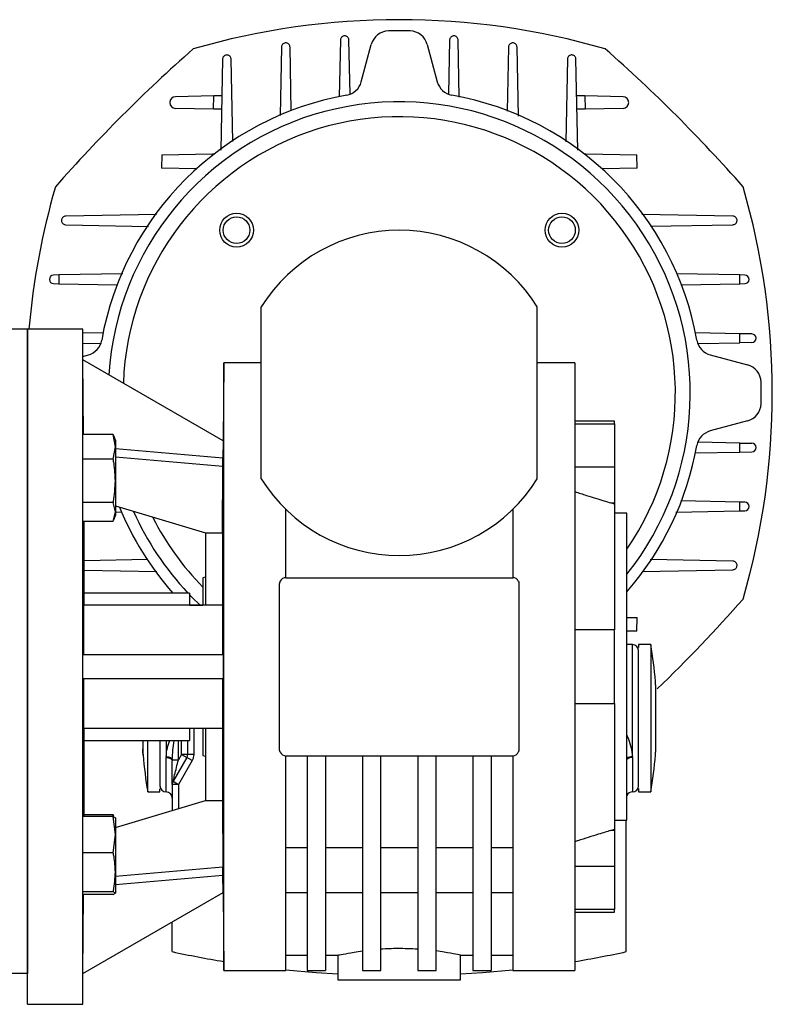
# Model space of a CAD drawing. Header units: millimetres. Extents: x 0 to 420, y 0 to 297.
# Tile 71 of 72: x 320.55 to 327.36, y 227.27 to 236.17. Entities that reach past the tile are written whole.
import ezdxf

# ---------------------------------------------------------------- set-up
doc = ezdxf.new("R2010")
doc.units = ezdxf.units.MM

msp = doc.modelspace()

# ---------------------------------------------------------------- linework, layer by layer
at = {"color": 7, "linetype": 'Continuous', "lineweight": 25}
for p, q in [((323.44813, 235.9841), (323.43808, 235.47271)), ((323.53539, 235.49668), (323.52582, 235.9841)), ((323.63718, 235.60688), (323.72753, 235.94408)), ((324.23441, 235.94408), (324.32477, 235.60688)), ((324.43612, 235.9841), (324.42657, 235.49784)), ((324.52395, 235.46815), (324.51382, 235.9841)), ((322.91528, 235.92084), (322.90311, 235.30143)), ((323.00431, 235.34328), (322.99297, 235.92084)), ((324.96897, 235.92084), (324.95762, 235.34248)), ((325.05893, 235.29627), (325.04667, 235.92084)), ((322.38242, 235.81178), (322.36624, 234.98779)), ((322.47472, 235.06805), (322.46012, 235.81178)), ((325.50183, 235.81178), (325.48714, 235.06388)), ((325.59565, 234.99019), (325.57952, 235.81178)), ((322.30283, 235.47898), (321.95666, 235.47218)), ((322.3005, 235.35999), (322.30283, 235.47898)), ((322.37592, 235.48042), (322.30283, 235.47898)), ((325.65911, 235.47898), (325.58603, 235.48042)), ((325.65911, 235.47898), (325.66145, 235.35999)), ((326.00528, 235.47218), (325.65911, 235.47898)), ((322.3005, 235.35999), (321.95666, 235.36674)), ((322.37352, 235.35856), (322.3005, 235.35999)), ((325.66145, 235.35999), (325.58842, 235.35856)), ((326.00528, 235.36674), (325.66145, 235.35999)), ((321.8316, 234.94741), (322.29257, 234.95646)), ((322.29232, 234.94377), (322.29257, 234.95646)), ((322.29257, 234.95646), (322.30903, 234.95679)), ((325.65291, 234.95679), (325.66937, 234.95646)), ((325.66937, 234.95646), (326.13035, 234.94741)), ((325.66937, 234.95646), (325.66962, 234.94377)), ((321.8316, 234.94741), (321.82921, 234.82586)), ((326.13273, 234.82586), (326.13035, 234.94741)), ((322.14528, 234.81965), (321.82921, 234.82586)), ((326.13273, 234.82586), (325.81666, 234.81965)), ((321.78484, 234.40874), (320.96326, 234.39261)), ((326.99869, 234.39261), (326.17471, 234.40879)), ((320.96326, 234.31491), (321.71115, 234.30023)), ((326.25496, 234.30031), (326.99869, 234.31491)), ((320.90042, 233.86066), (320.85419, 233.85976)), ((321.47876, 233.87202), (320.90042, 233.86066)), ((320.90042, 233.86066), (320.90042, 233.78115)), ((327.06152, 233.86066), (326.48834, 233.87192)), ((327.06152, 233.78115), (327.06152, 233.86066)), ((327.10775, 233.85976), (327.06152, 233.86066)), ((320.85419, 233.78206), (320.90042, 233.78115)), ((320.90042, 233.78115), (321.43255, 233.7707)), ((326.53019, 233.77072), (327.06152, 233.78115)), ((327.06152, 233.78115), (327.10775, 233.78206)), ((322.7321, 232.01698), (322.7321, 233.57113)), ((325.22984, 232.01698), (325.22984, 233.57113)), ((320.61735, 233.37132), (320.41251, 233.37132)), ((321.11689, 233.37132), (320.61735, 233.37132)), ((320.61735, 227.26572), (320.61735, 233.37132)), ((320.61735, 233.37132), (320.61735, 227.54325)), ((321.11933, 233.09239), (321.11689, 233.37132)), ((321.11689, 227.26572), (321.11689, 233.37132)), ((321.30688, 233.33704), (321.11723, 233.33331)), ((327.06152, 233.32905), (326.65962, 233.33695)), ((327.06152, 233.24706), (327.06152, 233.32905)), ((327.17102, 233.3269), (327.06152, 233.32905)), ((321.11802, 233.24279), (321.27719, 233.23966)), ((326.68359, 233.23964), (327.06152, 233.24706)), ((327.17102, 233.24921), (327.06152, 233.24706)), ((321.11905, 233.1247), (321.16816, 233.13785)), ((321.12518, 232.41899), (321.11931, 233.09239)), ((322.38739, 232.36027), (321.11931, 233.09239)), ((326.79379, 233.13785), (327.13099, 233.0475)), ((322.39352, 233.06604), (322.38736, 232.36029)), ((322.7321, 233.06604), (322.39352, 233.06604)), ((322.39352, 230.31852), (322.39352, 233.06604)), ((325.56843, 233.06604), (325.22984, 233.06604)), ((325.56843, 233.06604), (325.56843, 227.571)), ((325.92921, 232.53873), (325.56843, 232.53873)), ((325.56843, 232.51362), (325.92921, 232.51362)), ((325.92921, 232.51362), (325.92921, 232.53873)), ((325.92921, 232.51362), (325.92921, 232.12244)), ((327.13099, 232.54062), (326.79379, 232.45026)), ((321.39369, 232.41899), (321.11974, 232.41899)), ((321.41292, 232.30714), (321.39369, 232.41899)), ((321.39369, 232.41899), (321.39706, 232.40416)), ((321.41292, 232.36739), (321.39925, 232.40496)), ((321.39369, 232.19529), (321.41292, 232.30714)), ((321.41292, 232.36739), (321.41292, 232.30714)), ((321.41292, 232.30714), (321.41292, 231.9987)), ((322.38603, 232.20421), (321.41292, 232.28934)), ((322.38739, 232.36027), (322.38603, 232.20421)), ((327.06152, 232.34106), (326.68475, 232.34846)), ((327.06152, 232.25907), (327.06152, 232.34106)), ((327.06152, 232.34106), (327.17102, 232.33891)), ((321.39369, 232.19529), (321.11919, 232.19529)), ((321.41292, 232.21553), (322.38608, 232.13039)), ((326.65506, 232.25108), (327.06152, 232.25907)), ((327.06152, 232.25907), (327.17102, 232.26122)), ((322.38117, 231.5295), (322.38608, 232.13039)), ((325.92921, 232.12244), (325.56843, 232.12244)), ((325.92921, 232.12244), (325.92921, 231.79999)), ((321.41292, 231.9987), (321.41292, 231.71738)), ((321.39369, 231.80212), (321.12158, 231.80212)), ((321.41292, 231.71738), (321.39369, 231.80212)), ((321.41292, 231.77384), (322.227, 231.5295)), ((325.92921, 231.78705), (325.89373, 231.79999)), ((325.89373, 231.79999), (325.92921, 231.79999)), ((325.92921, 231.79999), (325.92921, 231.78705)), ((325.92921, 231.78705), (325.92921, 230.65155)), ((327.06152, 231.80696), (326.52939, 231.81741)), ((327.06152, 231.72746), (327.06152, 231.80696)), ((327.10775, 231.80606), (327.06152, 231.80696)), ((321.39369, 231.63265), (321.41292, 231.71738)), ((321.39925, 231.64668), (321.41292, 231.68425)), ((321.41292, 231.71739), (321.4736, 231.7162)), ((321.41292, 231.71738), (321.41292, 231.68425)), ((322.95412, 231.12335), (322.95412, 231.74092)), ((325.00782, 231.74092), (325.00782, 231.12335)), ((326.04022, 231.70615), (325.92921, 231.70615)), ((326.04022, 228.93089), (326.04022, 231.70615)), ((326.48319, 231.7161), (327.06152, 231.72746)), ((327.06152, 231.72746), (327.10775, 231.72836)), ((321.39369, 231.63265), (321.12495, 231.63265)), ((321.129, 230.87357), (321.129, 231.63265)), ((322.227, 231.5295), (322.38117, 231.5295)), ((322.227, 231.5295), (322.227, 230.87357)), ((322.38117, 231.5295), (322.38117, 230.87357)), ((321.70698, 231.28781), (321.129, 231.27646)), ((326.99869, 231.2732), (326.25079, 231.28789)), ((321.129, 231.19226), (321.78724, 231.17933)), ((322.227, 231.1273), (322.2048, 231.12136)), ((326.17711, 231.17938), (326.99869, 231.19551)), ((322.2048, 231.12136), (322.2048, 230.88024)), ((322.89862, 229.5692), (322.89862, 231.06784)), ((322.95412, 231.12335), (325.00782, 231.12335)), ((325.06333, 231.06784), (325.06333, 229.5692)), ((322.08269, 230.98458), (321.129, 230.98458)), ((322.08269, 230.98458), (322.08269, 230.87751)), ((322.38608, 230.87357), (321.12608, 230.87357)), ((322.08269, 230.87357), (322.2048, 230.87357)), ((326.04022, 230.76408), (326.13273, 230.76226)), ((326.13035, 230.64071), (326.13273, 230.76226)), ((325.92921, 230.65155), (325.56843, 230.65155)), ((325.92921, 229.98549), (325.92921, 230.65155)), ((326.13035, 230.64071), (326.04022, 230.63894)), ((326.09018, 230.51834), (326.04022, 230.51834)), ((326.09018, 229.49663), (326.09018, 230.51834)), ((326.25669, 230.51834), (326.14568, 230.51834)), ((326.14568, 230.51834), (326.14568, 230.49135)), ((326.25669, 230.51834), (326.25669, 229.18621)), ((321.11931, 230.20751), (321.11931, 230.42953)), ((321.11931, 230.42953), (322.38739, 230.42953)), ((326.14568, 229.24172), (326.14568, 230.46283)), ((322.39352, 227.571), (322.39352, 230.31852)), ((322.38739, 230.20751), (321.11931, 230.20751)), ((326.30223, 229.57475), (326.30223, 230.1298)), ((325.56843, 229.98549), (325.92921, 229.98549)), ((325.92921, 229.98549), (325.92921, 228.84999)), ((321.12608, 229.76347), (322.38608, 229.76347)), ((321.129, 228.96469), (321.129, 229.76347)), ((322.08269, 229.76347), (322.2048, 229.76347)), ((322.08269, 229.76347), (322.08269, 229.65246)), ((322.12154, 229.76347), (322.12154, 229.52469)), ((322.2048, 229.75693), (322.2048, 229.51568)), ((322.227, 229.76347), (322.227, 229.10754)), ((322.38117, 229.76347), (322.38117, 229.10754)), ((321.129, 229.65246), (322.08269, 229.65246)), ((321.65971, 229.65246), (321.65971, 229.57475)), ((321.70525, 229.18621), (321.70525, 229.65246)), ((321.87177, 229.65246), (321.87177, 229.49663)), ((321.98278, 229.47662), (321.98278, 229.65246)), ((322.01053, 229.52469), (322.01053, 229.65246)), ((322.06604, 229.65246), (322.06604, 229.52469)), ((322.01053, 229.52469), (321.98278, 229.47662)), ((322.06604, 229.52469), (322.01053, 229.52469)), ((322.01053, 229.52469), (322.0586, 229.49693)), ((322.12154, 229.52469), (322.06604, 229.52469)), ((321.87193, 229.50551), (321.87177, 229.49663)), ((321.87177, 229.18621), (321.87177, 229.49663)), ((321.92736, 229.47662), (321.92727, 229.46699)), ((321.92736, 229.47662), (321.98278, 229.47662)), ((322.0586, 229.49693), (321.93471, 229.28235)), ((322.10667, 229.46918), (321.98278, 229.2546)), ((322.10667, 229.46918), (322.0586, 229.49693)), ((322.2048, 229.51568), (322.227, 229.50974)), ((322.95412, 228.37573), (322.95412, 229.51369)), ((322.95412, 229.51369), (325.00782, 229.51369)), ((323.14839, 229.51369), (323.14839, 227.571)), ((323.31491, 229.51369), (323.31491, 227.571)), ((323.64794, 229.51369), (323.64794, 227.571)), ((323.81446, 227.571), (323.81446, 229.51369)), ((324.14749, 229.51369), (324.14749, 227.571)), ((324.314, 227.571), (324.314, 229.51369)), ((324.64704, 229.51369), (324.64704, 227.571)), ((324.81355, 229.51369), (324.81355, 227.571)), ((325.00782, 229.51369), (325.00782, 228.37573)), ((326.09018, 229.49663), (326.09001, 229.50551)), ((326.09018, 229.49663), (326.09018, 229.18621)), ((321.98278, 229.2546), (321.92727, 229.2546)), ((321.92727, 229.2546), (321.92727, 229.01969)), ((321.93471, 229.28235), (321.98278, 229.2546)), ((321.98278, 229.2546), (321.98278, 229.03423)), ((321.70525, 229.18621), (321.81626, 229.18621)), ((321.81626, 229.18621), (321.81626, 229.21343)), ((326.14568, 229.21822), (326.14568, 229.18621)), ((326.14568, 229.18621), (326.25669, 229.18621)), ((321.41292, 228.8632), (322.227, 229.10754)), ((322.227, 229.10754), (322.38117, 229.10754)), ((322.38117, 229.10754), (322.38608, 228.50665)), ((321.39369, 228.96469), (321.1233, 228.96469)), ((321.39369, 228.97946), (321.129, 228.97946)), ((321.39571, 228.96336), (321.39369, 228.97946)), ((321.39369, 228.97946), (321.39743, 228.97345)), ((321.41292, 228.80054), (321.39369, 228.96469)), ((321.39369, 228.96469), (321.41292, 228.9521)), ((321.41292, 228.9521), (321.41292, 228.80054)), ((325.92921, 228.93089), (326.04022, 228.93089)), ((326.03467, 227.74193), (326.03467, 228.93089)), ((325.89373, 228.83705), (325.92921, 228.84999)), ((325.92921, 228.83705), (325.89373, 228.83705)), ((325.92921, 228.84999), (325.92921, 228.83705)), ((325.92921, 228.83705), (325.92921, 228.5146)), ((321.39369, 228.6364), (321.41292, 228.80054)), ((321.41292, 228.80054), (321.41292, 228.45967)), ((321.39369, 228.6364), (321.12005, 228.6364)), ((322.95412, 228.6831), (323.14839, 228.6831)), ((323.31491, 228.6831), (323.64794, 228.6831)), ((323.81446, 228.6831), (324.14749, 228.6831)), ((324.314, 228.6831), (324.64704, 228.6831)), ((324.81355, 228.6831), (325.00782, 228.6831)), ((322.38608, 228.50665), (321.41292, 228.42151)), ((321.41292, 228.45967), (321.41292, 228.27035)), ((325.56843, 228.5146), (325.92921, 228.5146)), ((325.92921, 228.5146), (325.92921, 228.12342)), ((321.41292, 228.3477), (322.38603, 228.43283)), ((322.38739, 228.27677), (322.38603, 228.43283)), ((322.95412, 227.571), (322.95412, 228.37573)), ((325.00782, 228.37573), (325.00782, 227.571)), ((321.39369, 228.28294), (321.11908, 228.28294)), ((321.11931, 227.54465), (322.38739, 228.27677)), ((321.41292, 228.27035), (321.39369, 228.28294)), ((322.38736, 228.27675), (322.39352, 227.571)), ((322.95412, 228.27819), (323.14839, 228.27819)), ((323.31491, 228.27819), (323.64794, 228.27819)), ((323.81446, 228.27819), (324.14749, 228.27819)), ((324.314, 228.27819), (324.64704, 228.27819)), ((324.81355, 228.27819), (325.00782, 228.27819)), ((321.11931, 227.54465), (321.12553, 228.25776)), ((321.39369, 228.25776), (321.12112, 228.25776)), ((321.39369, 228.25776), (321.41292, 228.27035)), ((325.92921, 228.12342), (325.56843, 228.12342)), ((325.56843, 228.0983), (325.92921, 228.0983)), ((325.92921, 228.0983), (325.92921, 228.12342)), ((321.92727, 227.74193), (321.92727, 228.01112)), ((322.95412, 227.70977), (323.14839, 227.70977)), ((323.31491, 227.70977), (323.43189, 227.70977)), ((323.42592, 227.71102), (323.42592, 227.48775)), ((324.53005, 227.70977), (324.64704, 227.70977)), ((324.53603, 227.48775), (324.53603, 227.71102)), ((324.81355, 227.70977), (325.00782, 227.70977)), ((322.39352, 227.571), (322.95412, 227.571)), ((323.14839, 227.571), (323.31491, 227.571)), ((323.64794, 227.571), (323.81446, 227.571)), ((324.14749, 227.571), (324.314, 227.571)), ((324.64704, 227.571), (324.81355, 227.571)), ((325.00782, 227.571), (325.56843, 227.571)), ((320.61735, 227.54325), (320.46998, 227.54325)), ((321.11689, 227.26572), (321.11933, 227.54465)), ((323.42592, 227.48775), (324.53603, 227.48775)), ((320.61735, 227.26572), (321.11689, 227.26572))]:
    msp.add_line(p, q, dxfattribs=at)
at = {"color": 7, "linetype": 'Continuous', "lineweight": 25, "flags": 128}
for points in [[(322.18607, 230.86862), (322.09974, 230.95288), (322.08269, 230.97046)], [(321.87177, 229.49663), (321.8826, 229.49606), (321.89301, 229.49437), (321.9026, 229.49164), (321.91102, 229.48795), (321.91792, 229.48346), (321.92305, 229.47833), (321.92621, 229.47277), (321.92727, 229.46699)], [(321.87193, 229.50551), (321.88244, 229.50474), (321.89257, 229.50294), (321.90194, 229.50019), (321.91024, 229.49659), (321.91715, 229.49226), (321.92242, 229.48737), (321.92586, 229.48209), (321.92736, 229.47662)], [(323.42592, 227.53701), (323.22937, 227.55034), (322.95412, 227.57579)], [(325.00782, 227.57579), (324.73257, 227.55034), (324.53603, 227.53701)]]:
    msp.add_lwpolyline(points, dxfattribs=at)
at = {"color": 7, "linetype": 'Continuous', "lineweight": 25}
for centre, radius in [((322.50916, 234.26587), 0.15264), ((325.45278, 234.26587), 0.15264), ((322.50916, 234.26587), 0.12074), ((325.45278, 234.26587), 0.12074)]:
    msp.add_circle(centre, radius, dxfattribs=at)
for centre, radius, start, end in [((323.98097, 229.46374), 6.70505, 73.86023, 106.13977), ((323.88837, 235.90098), 0.16652, 91.707161, 165), ((323.98097, 232.79406), 3.27482, 88.292839, 91.707161), ((324.07357, 235.90098), 0.16652, 15, 88.292839), ((331.31751, 225.45753), 13.92075, 131.369596, 138.630404), ((316.64444, 225.45753), 13.92075, 41.369596, 48.630404), ((323.47633, 235.64997), 0.16652, 280.020677, 345), ((324.48561, 235.64997), 0.16652, 195, 259.979323), ((323.98097, 232.79406), 2.73364, 100.020677, 169.979323), ((323.98097, 232.79406), 2.73364, 10.020677, 79.979323), ((323.98097, 232.79406), 2.6323, 321.471805, 176.449936), ((321.9577, 235.41946), 0.05273, 91.124933, 268.875067), ((326.00424, 235.41946), 0.05273, 271.124933, 88.875067), ((323.98097, 232.79406), 2.49774, 325.532207, 177.996024), ((327.31129, 232.79406), 6.70505, 163.86023, 175.061137), ((320.65065, 232.79406), 6.70505, 343.86023, 16.13977), ((323.98097, 232.79406), 1.47089, 31.890792, 148.109208), ((320.85496, 233.82091), 0.03885, 91.125032, 268.874968), ((327.10699, 233.82091), 0.03885, 271.125032, 88.874968), ((321.12506, 233.2987), 0.16652, 285, 349.979323), ((326.83689, 233.2987), 0.16652, 190.020677, 255), ((327.17025, 233.28806), 0.03885, 271.125032, 88.874968), ((327.08789, 232.88666), 0.16652, 1.707161, 75), ((323.98097, 232.79406), 3.27482, 358.292839, 1.707161), ((327.08789, 232.70146), 0.16652, 285, 358.292839), ((326.83689, 232.28942), 0.16652, 105, 169.979323), ((323.98097, 232.79406), 2.73364, 318.877004, 349.979323), ((327.17025, 232.30006), 0.03885, 271.125032, 88.874968), ((323.98097, 232.79406), 1.47089, 211.890792, 328.109208), ((323.98097, 232.79406), 2.73364, 202.17246, 221.447151), ((327.10699, 231.76721), 0.03885, 271.125032, 88.874968), ((323.98097, 232.79406), 2.6323, 204.03276, 223.425702), ((323.98097, 232.79406), 2.49774, 206.835058, 224.67461), ((322.95412, 231.06784), 0.05551, 90, 154.63468), ((325.00782, 231.06784), 0.05551, 25.36532, 90), ((316.64444, 240.13059), 13.92075, 314.001399, 318.630404), ((326.09018, 230.46283), 0.05551, 0, 90), ((322.28806, 229.85227), 4.02414, 4.737876, 9.527283), ((322.01053, 229.52469), 0.05551, 330, 0), ((322.95412, 229.5692), 0.05551, 205.36532, 270), ((325.00782, 229.5692), 0.05551, 270, 334.63468), ((325.67389, 229.85227), 4.02414, 184.737876, 189.527283), ((326.08717, 229.43358), 0.07199, 87.737088, 130.704325), ((326.08534, 229.42808), 0.06872, 85.967545, 131.040543), ((322.28806, 229.85227), 4.02414, 350.472717, 355.264174), ((321.98278, 229.2546), 0.05551, 150, 180), ((321.87177, 229.24172), 0.05551, 180, 270), ((321.87177, 229.1307), 0.05551, 0, 90), ((326.09018, 229.1307), 0.05551, 90, 154.158067), ((326.09018, 229.24172), 0.05551, 270, 0), ((323.98097, 237.17898), 9.65794, 257.722676, 260.53521), ((323.98097, 237.17898), 9.65794, 279.460512, 282.277324)]:
    msp.add_arc(centre, radius, start, end, dxfattribs=at)
for points, knots in [([(323.52582, 235.9841), (323.52529, 235.98855), (323.52422, 235.99744), (323.51703, 236.00911), (323.50665, 236.01774), (323.49399, 236.02232), (323.48074, 236.02243), (323.46834, 236.01824), (323.45801, 236.0103), (323.45082, 235.99941), (323.44837, 235.9901), (323.44816, 235.98495), (323.44813, 235.9841)], [0, 0, 0, 0, 0.1121459, 0.2243152, 0.3356776, 0.4449017, 0.5518399, 0.6573489, 0.7628356, 0.8696688, 0.9786768, 1, 1, 1, 1]), ([(324.51382, 235.9841), (324.51329, 235.98851), (324.51224, 235.99733), (324.50514, 236.00896), (324.4949, 236.01757), (324.48244, 236.02221), (324.46934, 236.02251), (324.45693, 236.01855), (324.44643, 236.01077), (324.43901, 235.99989), (324.43639, 235.99038), (324.43616, 235.98505), (324.43612, 235.9841)], [0, 0, 0, 0, 0.1110068, 0.2220713, 0.3315766, 0.4387605, 0.5443701, 0.6497764, 0.7563828, 0.8651051, 0.9760186, 1, 1, 1, 1]), ([(322.99297, 235.92084), (322.99243, 235.92529), (322.99136, 235.9342), (322.98416, 235.94586), (322.97376, 235.95451), (322.96103, 235.95908), (322.94769, 235.95914), (322.93524, 235.95485), (322.92496, 235.94682), (322.91787, 235.93591), (322.9155, 235.92669), (322.91531, 235.92163), (322.91528, 235.92084)], [0, 0, 0, 0, 0.1122558, 0.2245118, 0.3365318, 0.4468534, 0.5548191, 0.6608463, 0.7661545, 0.8722024, 0.9801273, 1, 1, 1, 1]), ([(325.04667, 235.92084), (325.04615, 235.92522), (325.04511, 235.93398), (325.03809, 235.94556), (325.02795, 235.95418), (325.01561, 235.95888), (325.00256, 235.95929), (324.99011, 235.95546), (324.97951, 235.94774), (324.97196, 235.93685), (324.96925, 235.92724), (324.96902, 235.92183), (324.96897, 235.92084)], [0, 0, 0, 0, 0.1100306, 0.2201286, 0.32851, 0.43481, 0.5401323, 0.6459365, 0.7534549, 0.8632429, 0.9749291, 1, 1, 1, 1]), ([(322.46012, 235.81178), (322.45958, 235.81623), (322.45851, 235.82513), (322.45133, 235.83677), (322.44094, 235.84543), (322.42816, 235.85003), (322.41474, 235.85007), (322.40223, 235.84571), (322.39196, 235.8376), (322.38494, 235.82665), (322.38264, 235.8175), (322.38245, 235.81251), (322.38242, 235.81178)], [0, 0, 0, 0, 0.11200153, 0.22398025, 0.33631397, 0.44756917, 0.55664411, 0.66345717, 0.76891446, 0.87443919, 0.98138221, 1, 1, 1, 1]), ([(325.57952, 235.81178), (325.57901, 235.81613), (325.57798, 235.82483), (325.57105, 235.83636), (325.56102, 235.84497), (325.54878, 235.84974), (325.53577, 235.85027), (325.52326, 235.84655), (325.51254, 235.83888), (325.50488, 235.82795), (325.50211, 235.81827), (325.50187, 235.8128), (325.50183, 235.81178)], [0, 0, 0, 0, 0.108956, 0.2179819, 0.3253129, 0.4309863, 0.5363406, 0.6427986, 0.7513302, 0.8620825, 0.9742574, 1, 1, 1, 1]), ([(320.96326, 234.39261), (320.95891, 234.3921), (320.9502, 234.39107), (320.93867, 234.38413), (320.93006, 234.37411), (320.92529, 234.36187), (320.92476, 234.34886), (320.92848, 234.33635), (320.93616, 234.32562), (320.94708, 234.31797), (320.95677, 234.3152), (320.96224, 234.31496), (320.96326, 234.31491)], [0, 0, 0, 0, 0.108956, 0.2179819, 0.3253129, 0.4309863, 0.5363406, 0.6427986, 0.7513302, 0.8620825, 0.9742574, 1, 1, 1, 1]), ([(326.99869, 234.31491), (327.00314, 234.31545), (327.01204, 234.31652), (327.02368, 234.3237), (327.03234, 234.33409), (327.03694, 234.34687), (327.03698, 234.36029), (327.03263, 234.3728), (327.02451, 234.38307), (327.01357, 234.39009), (327.00442, 234.39239), (326.99943, 234.39258), (326.99869, 234.39261)], [0, 0, 0, 0, 0.1120015, 0.2239802, 0.336314, 0.4475692, 0.5566441, 0.6634572, 0.7689145, 0.8744392, 0.9813822, 1, 1, 1, 1]), ([(321.41292, 231.9987), (321.41054, 232.05105), (321.40755, 232.117), (321.39606, 232.18191), (321.39369, 232.19529)], [0, 0, 0, 0, 0.79381431, 1, 1, 1, 1]), ([(322.38608, 232.13039), (322.38606, 232.14873), (322.38604, 232.18562), (322.38603, 232.19799), (322.38603, 232.20421)], [0, 0, 0, 0, 0.4969484, 1, 1, 1, 1]), ([(321.39369, 231.80212), (321.39431, 231.80555), (321.40606, 231.87036), (321.40958, 231.93628), (321.41292, 231.9987)], [0, 0, 0, 0, 0.0529743, 1, 1, 1, 1]), ([(325.56843, 231.90191), (325.60378, 231.8903), (325.69534, 231.86024), (325.80974, 231.82527), (325.87366, 231.80603), (325.89373, 231.79999)], [0, 0, 0, 0, 0.3014267, 0.7805481, 1, 1, 1, 1]), ([(326.99869, 231.19551), (327.00304, 231.19602), (327.01174, 231.19705), (327.02327, 231.20398), (327.03189, 231.21401), (327.03665, 231.22625), (327.03718, 231.23926), (327.03346, 231.25177), (327.02579, 231.2625), (327.01487, 231.27015), (327.00518, 231.27292), (326.99971, 231.27316), (326.99869, 231.2732)], [0, 0, 0, 0, 0.108956, 0.2179819, 0.3253129, 0.4309863, 0.5363406, 0.6427986, 0.7513302, 0.8620825, 0.9742574, 1, 1, 1, 1]), ([(322.89862, 231.06784), (322.89919, 231.07433), (322.89993, 231.08255), (322.90326, 231.09004), (322.90397, 231.09162)], [0, 0, 0, 0, 0.7892906, 1, 1, 1, 1]), ([(325.05798, 231.09162), (325.06023, 231.08549), (325.0631, 231.07773), (325.06329, 231.06956), (325.06333, 231.06784)], [0, 0, 0, 0, 0.7892861, 1, 1, 1, 1]), ([(321.12609, 230.42953), (321.12609, 230.5041), (321.12609, 230.65415), (321.12608, 230.80014), (321.12608, 230.87357)], [0, 0, 0, 0, 0.4969489, 1, 1, 1, 1]), ([(322.38603, 230.42953), (322.38603, 230.5041), (322.38604, 230.65415), (322.38606, 230.80014), (322.38608, 230.87357)], [0, 0, 0, 0, 0.4969484, 1, 1, 1, 1]), ([(321.12608, 229.76347), (321.12608, 229.836), (321.12609, 229.98197), (321.12609, 230.13202), (321.12609, 230.20751)], [0, 0, 0, 0, 0.4969489, 1, 1, 1, 1]), ([(322.38608, 229.76347), (322.38606, 229.836), (322.38604, 229.98197), (322.38603, 230.13202), (322.38603, 230.20751)], [0, 0, 0, 0, 0.4969484, 1, 1, 1, 1]), ([(326.30223, 230.1298), (326.3018, 230.13605), (326.30094, 230.14855), (326.29978, 230.16524), (326.29892, 230.17767), (326.29844, 230.18468), (326.29844, 230.18462), (326.29844, 230.18459)], [0, 0, 0, 0, 0.2154589, 0.4309257, 0.6461593, 0.8609041, 1, 1, 1, 1]), ([(326.04022, 229.70053), (326.04479, 229.68843), (326.0596, 229.64922), (326.08131, 229.58328), (326.08711, 229.53142), (326.09001, 229.50551)], [0, 0, 0, 0, 0.1827, 0.5915786, 1, 1, 1, 1]), ([(321.81626, 229.65246), (321.81626, 229.6441), (321.81626, 229.59609), (321.81626, 229.51549), (321.81626, 229.41739), (321.81626, 229.3381), (321.81626, 229.28174), (321.81626, 229.24778), (321.81626, 229.2437), (321.81626, 229.24172)], [0, 0, 0, 0, 0.0344119, 0.1978395, 0.3647352, 0.5316309, 0.6950585, 0.8519629, 1, 1, 1, 1]), ([(321.87193, 229.50551), (321.87467, 229.5314), (321.87974, 229.57941), (321.89675, 229.62941), (321.90459, 229.65246)], [0, 0, 0, 0, 0.53904878, 1, 1, 1, 1]), ([(321.92736, 229.47662), (321.93116, 229.53417), (321.93502, 229.59255), (321.94602, 229.65161), (321.94618, 229.65246)], [0, 0, 0, 0, 0.9856803, 1, 1, 1, 1]), ([(321.65971, 229.57475), (321.66014, 229.5685), (321.66101, 229.556), (321.66216, 229.53931), (321.66302, 229.52688), (321.66351, 229.51987), (321.6635, 229.51993), (321.6635, 229.51996)], [0, 0, 0, 0, 0.21545886, 0.43092574, 0.64615934, 0.86090415, 1, 1, 1, 1]), ([(321.66352, 229.51972), (321.66343, 229.52104), (321.66324, 229.5237), (321.66246, 229.53506), (321.66139, 229.55048), (321.66041, 229.56463), (321.65985, 229.57279), (321.65971, 229.57475)], [0, 0, 0, 0, 0.2280777, 0.4604622, 0.6932688, 0.9266191, 1, 1, 1, 1]), ([(322.90397, 229.54542), (322.90171, 229.55155), (322.89885, 229.55931), (322.89866, 229.56748), (322.89862, 229.5692)], [0, 0, 0, 0, 0.7892861, 1, 1, 1, 1]), ([(325.06333, 229.5692), (325.06275, 229.56271), (325.06202, 229.55449), (325.05868, 229.547), (325.05798, 229.54542)], [0, 0, 0, 0, 0.7892906, 1, 1, 1, 1]), ([(326.29844, 229.51996), (326.29843, 229.51976), (326.29838, 229.51902), (326.29874, 229.52419), (326.29948, 229.53491), (326.30056, 229.55052), (326.30153, 229.56463), (326.3021, 229.57279), (326.30223, 229.57475)], [0, 0, 0, 0, 0.0754056, 0.2892629, 0.5032278, 0.7175814, 0.9324355, 1, 1, 1, 1]), ([(321.92727, 229.2546), (321.92727, 229.25536), (321.92727, 229.25697), (321.92727, 229.26977), (321.92727, 229.28958), (321.92727, 229.32843), (321.92727, 229.38867), (321.92727, 229.44048), (321.92727, 229.46699)], [0, 0, 0, 0, 0.0797661, 0.1668154, 0.2743297, 0.3987431, 0.6923618, 1, 1, 1, 1]), ([(321.93471, 229.28235), (321.93475, 229.28253), (321.93485, 229.2829), (321.93587, 229.28702), (321.94012, 229.30423), (321.95606, 229.36859), (321.97136, 229.43045), (321.98278, 229.47662)], [0, 0, 0, 0, 0.0242554, 0.051029, 0.1184447, 0.3419303, 1, 1, 1, 1]), ([(325.89373, 228.83705), (325.87708, 228.83205), (325.84311, 228.82186), (325.74443, 228.79167), (325.6516, 228.76298), (325.57813, 228.73879), (325.56843, 228.7356)], [0, 0, 0, 0, 0.1852308, 0.3778559, 0.9177963, 1, 1, 1, 1]), ([(321.41292, 228.45967), (321.41054, 228.50673), (321.40755, 228.56602), (321.39606, 228.62437), (321.39369, 228.6364)], [0, 0, 0, 0, 0.7938143, 1, 1, 1, 1]), ([(321.39369, 228.28294), (321.39431, 228.28602), (321.40606, 228.34429), (321.40958, 228.40355), (321.41292, 228.45967)], [0, 0, 0, 0, 0.0529743, 1, 1, 1, 1]), ([(322.38603, 228.43283), (322.38603, 228.43895), (322.38604, 228.45127), (322.38606, 228.48811), (322.38608, 228.50665)], [0, 0, 0, 0, 0.4969484, 1, 1, 1, 1]), ([(323.43189, 227.71102), (323.43009, 227.71065), (323.42142, 227.70883), (323.46754, 227.71857), (323.54965, 227.73413), (323.62227, 227.74426), (323.64794, 227.74784)], [0, 0, 0, 0, 0.0929992, 0.4478972, 0.8048414, 1, 1, 1, 1]), ([(324.14749, 227.76407), (324.08714, 227.76693), (323.97579, 227.77221), (323.86513, 227.76662), (323.81446, 227.76407)], [0, 0, 0, 0, 0.5420151, 1, 1, 1, 1]), ([(324.53005, 227.71102), (324.53185, 227.71065), (324.54052, 227.70883), (324.4944, 227.71857), (324.41229, 227.73413), (324.33967, 227.74426), (324.314, 227.74784)], [0, 0, 0, 0, 0.0929992, 0.4478972, 0.8048414, 1, 1, 1, 1])]:
    msp.add_open_spline(points, degree=3, knots=knots, dxfattribs=at)
for points in [[(322.38739, 230.42953), (322.38737, 230.39253), (322.38735, 230.31852), (322.38737, 230.24451), (322.38739, 230.20751)], [(322.12154, 229.52469), (322.12089, 229.51495), (322.11959, 229.49547), (322.11097, 229.47794), (322.10667, 229.46918)]]:
    msp.add_open_spline(points, degree=3, dxfattribs=at)

doc.saveas('drawing.dxf')
